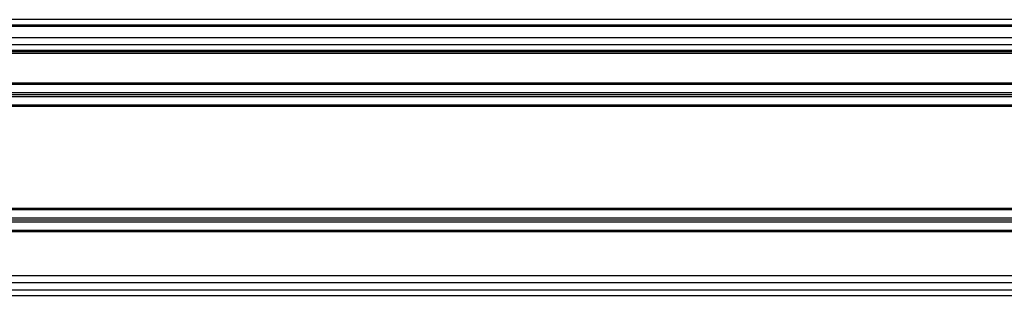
# Model space of a CAD drawing. Header units: millimetres. Extents: x -535 to 1155, y 0 to 326.
# Tile 84 of 116: x 504 to 600, y 249 to 276. Entities that reach past the tile are written whole.
import ezdxf

# ---------------------------------------------------------------- set-up
doc = ezdxf.new("R2010")
doc.units = ezdxf.units.MM

msp = doc.modelspace()

# ---------------------------------------------------------------- linework, layer by layer
at = {"color": 7, "linetype": 'Continuous', "lineweight": 25}
for p, q in [((1141.2815, 275.8824), (-492.9573, 275.8824)), ((1141.2815, 275.3376), (-492.9573, 275.3376)), ((1122.5175, 275.2014), (324.4643, 275.2014)), ((1072.1285, 274.1119), (-423.1999, 274.1119)), ((1072.1285, 273.431), (-423.1999, 273.431)), ((1072.1285, 272.859), (-423.1999, 272.859)), ((1072.1285, 272.7228), (-423.1999, 272.7228)), ((1072.1285, 272.5867), (-423.1999, 272.5867)), ((673.0497, 269.6586), (337.4542, 269.6586)), ((673.0147, 269.5361), (337.4893, 269.5361)), ((672.781, 268.719), (337.723, 268.719)), ((672.7264, 268.5283), (337.7775, 268.5283)), ((672.6719, 268.3376), (337.832, 268.3376)), ((672.4382, 267.5205), (338.0657, 267.5205)), ((672.4031, 267.3979), (338.1008, 267.3979)), ((670.6393, 257.4019), (339.8646, 257.4019)), ((670.6267, 257.2793), (339.8772, 257.2793)), ((670.5427, 256.4622), (339.9613, 256.4622)), ((670.523, 256.2715), (339.9809, 256.2715)), ((670.5034, 256.0808), (340.0005, 256.0808)), ((670.4706, 255.2637), (340.0333, 255.2637)), ((670.4661, 255.1412), (340.0378, 255.1412)), ((670.402, 250.824), (340.102, 250.824)), ((670.4384, 250.1431), (340.0656, 250.1431)), ((339.9987, 248.9174), (670.5053, 248.9174)), ((340.0414, 249.4622), (670.4625, 249.4622))]:
    msp.add_line(p, q, dxfattribs=at)

doc.saveas('drawing.dxf')
